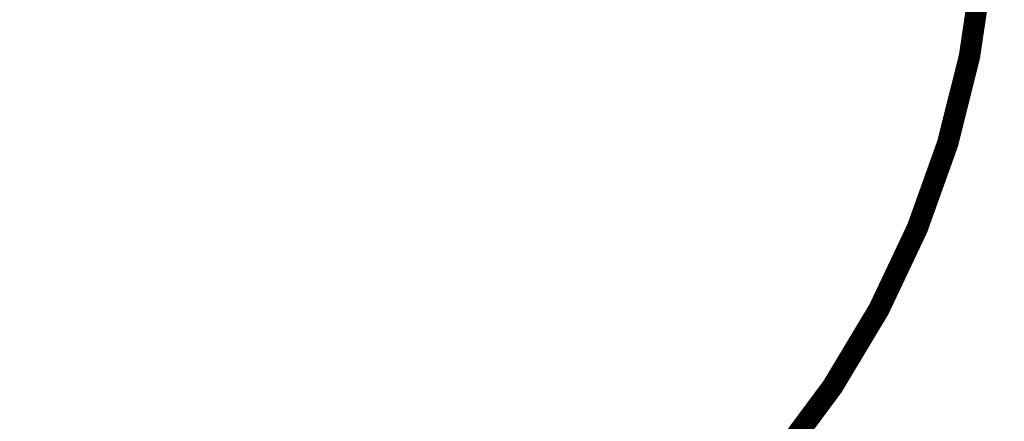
# Model space of a CAD drawing. Extents: x 97 to 162, y 100 to 201.
# Tile 19 of 70: x 112.82 to 122.01, y 136.42 to 140.18. Entities that reach past the tile are written whole.
import ezdxf

# ---------------------------------------------------------------- set-up
doc = ezdxf.new("R2010")
doc.units = 0
for name, color, linetype in [('C-MASK_GBR', 7, 'CONTINUOUS'), ('C-SILK_GBR', 6, 'CONTINUOUS'), ('S-MASK_GBR', 1, 'CONTINUOUS'), ('S-SILK_GBR', 4, 'CONTINUOUS')]:
    doc.layers.add(name, color=color, linetype=linetype)

msp = doc.modelspace()

# ---------------------------------------------------------------- linework, layer by layer
at = {"layer": 'C-MASK_GBR', "const_width": 0.199898}
for points in [[(112.951768, 154.795474, 0.8105042), (108.231686, 129.20345)], [(118.364762, 129.20218, 0.810519), (113.644426, 154.795474)]]:
    msp.add_lwpolyline(points, format="xyb", dxfattribs=at)
msp.add_lwpolyline([(104.750108, 141.500098, 1), (121.849896, 141.500098, 1)], format="xyb", close=True, dxfattribs=at)
at = {"layer": 'C-SILK_GBR', "const_width": 0.199898}
for points in [[(112.951768, 154.795474, 0.8105042), (108.231686, 129.20345)], [(118.364762, 129.20218, 0.810519), (113.644426, 154.795474)]]:
    msp.add_lwpolyline(points, format="xyb", dxfattribs=at)
msp.add_lwpolyline([(104.750108, 141.500098, 1), (121.849896, 141.500098, 1)], format="xyb", close=True, dxfattribs=at)
at = {"layer": 'S-MASK_GBR', "const_width": 0.199898}
for points in [[(112.951768, 154.795474, 0.8105042), (108.231686, 129.20345)], [(118.364762, 129.20218, 0.810519), (113.644426, 154.795474)]]:
    msp.add_lwpolyline(points, format="xyb", dxfattribs=at)
msp.add_lwpolyline([(104.750108, 141.500098, 1), (121.849896, 141.500098, 1)], format="xyb", close=True, dxfattribs=at)
at = {"layer": 'S-SILK_GBR', "const_width": 0.199898}
for points in [[(112.951768, 154.795474, 0.8105042), (108.231686, 129.20345)], [(118.364762, 129.20218, 0.810519), (113.644426, 154.795474)]]:
    msp.add_lwpolyline(points, format="xyb", dxfattribs=at)
msp.add_lwpolyline([(104.750108, 141.500098, 1), (121.849896, 141.500098, 1)], format="xyb", close=True, dxfattribs=at)

doc.saveas('drawing.dxf')
